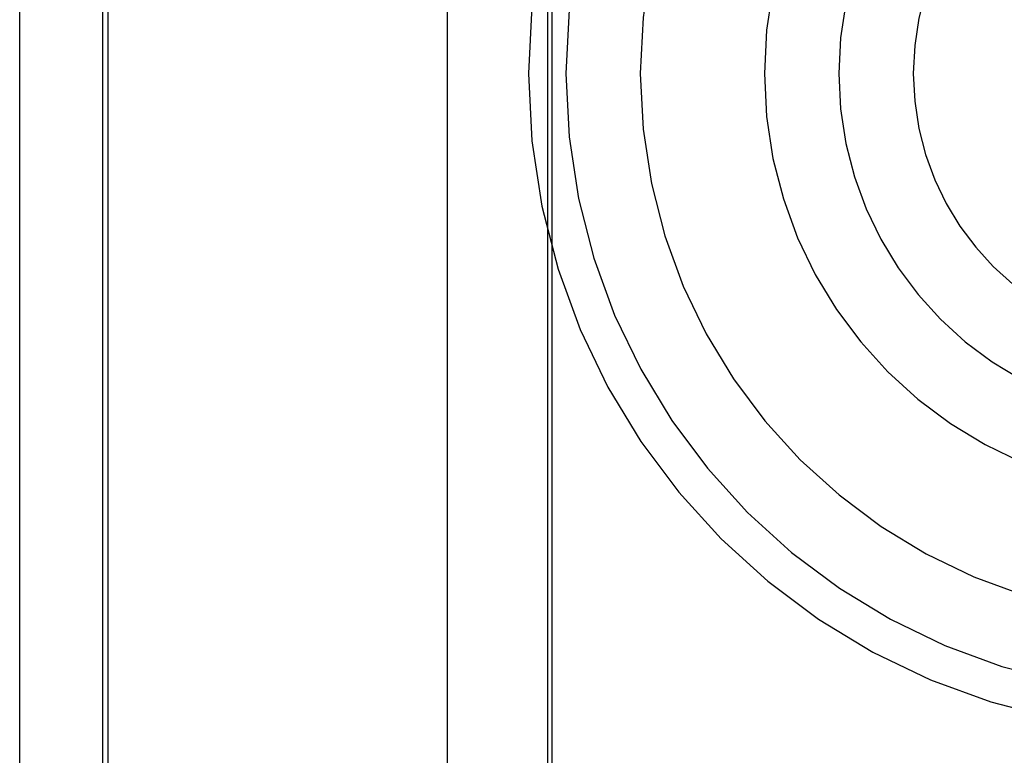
# Model space of a CAD drawing. Header units: inches. Extents: x 0 to 245, y 0 to 158.
# Tile 27 of 159: x 74.964 to 75.361, y 77.571 to 77.867. Entities that reach past the tile are written whole.
import ezdxf

# ---------------------------------------------------------------- set-up
doc = ezdxf.new("R2010")
doc.units = ezdxf.units.IN
doc.header["$LTSCALE"] = 13.466196
doc.header["$MEASUREMENT"] = 0
doc.linetypes.add('HIDDEN', pattern=[0.2, 0.1, -0.1])
doc.layers.add('DEFAULT_2', color=8, linetype='HIDDEN')

msp = doc.modelspace()

# ---------------------------------------------------------------- linework, layer by layer
at = {"layer": 'DEFAULT_2', "color": 8, "linetype": 'HIDDEN'}
for p, q in [((74.96447, 76.57843), (74.96447, 78.82843)), ((74.99785, 77.89093), (74.99785, 77.51593)), ((75.00016, 77.51593), (75.00016, 77.89093)), ((75.13678, 77.51936), (75.13678, 77.88749)), ((75.17725, 77.51593), (75.17725, 77.89093)), ((75.17896, 77.51593), (75.17896, 77.89093))]:
    msp.add_line(p, q, dxfattribs=at)
for radius in [0.265, 0.25, 0.22, 0.17, 0.14, 0.11]:
    msp.add_arc((75.43447, 77.84543), radius, 90, 270, dxfattribs=at)

doc.saveas('drawing.dxf')
